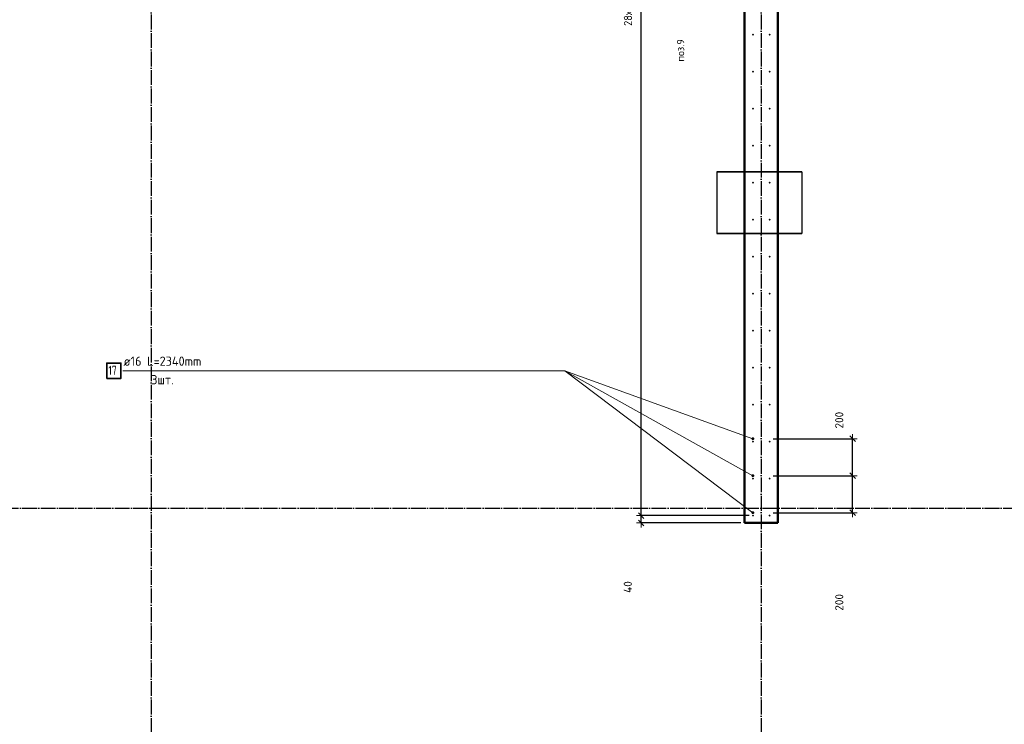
# Model space of a CAD drawing. Header units: millimetres. Extents: x -19950 to 69837, y -2757 to 40090.
# Tile 74 of 136: x 27889 to 33214, y 7232 to 11041. Entities that reach past the tile are written whole.
import ezdxf

# ---------------------------------------------------------------- set-up
doc = ezdxf.new("R2010")
doc.units = ezdxf.units.MM
doc.header["$PDMODE"] = 65
doc.linetypes.add('______11', pattern=[100, 80, -10, 0, -10])
doc.linetypes.add('______5', pattern=[220, 160, -20, 20, -20])
for name, color, linetype, lineweight in [('Standard', 7, 'Continuous', 25), ('Арм.стержн. вертикальными 1', 22, 'Continuous', 35), ('Размерная линия_ общее', 7, 'Continuous', 13)]:
    doc.layers.add(name, color=color, linetype=linetype, lineweight=lineweight)
doc.layers.add('Арм.стержн. вертикальными 2', color=7, linetype='Continuous', lineweight=35, true_color=0x006e00)
doc.layers.add('Осевая линия_ общее', color=7, linetype='______5', lineweight=13, true_color=0xa0a0a0)
doc.styles.add('ISOCPEUR', font='ISOCPEUR')
doc.dimstyles.new('DIMSTYLE_5', dxfattribs={"dimtxt": 44, "dimasz": 50, "dimexe": 0, "dimexo": 0, "dimgap": 22, "dimtad": 2, "dimdec": 0, "dimrnd": 5, "dimzin": 12, "dimdsep": 46, "dimtxsty": 'ISOCPEUR', "dimblk1": 'ALL_ML_STRICH', "dimblk2": 'ALL_ML_STRICH', "dimsah": 1, "dimcen": 0, "dimclrd": 7, "dimclre": 256, "dimclrt": 7, "dimadec": 0, "dimazin": 0, "dimtfac": 1, "dimtdec": 0, "dimtix": 1, "dimtmove": 2, "dimatfit": 3, "dimfxl": 0, "dimtvp": 1.2, "dimtzin": 0, "dimlwd": 0, "dimlwe": -3, "dimarcsym": 0})
doc.dimstyles.new('DIMSTYLE_7', dxfattribs={"dimtxt": 44, "dimasz": 50, "dimexe": 0, "dimexo": 0, "dimgap": 22, "dimtad": 2, "dimdec": 0, "dimrnd": 5, "dimzin": 12, "dimdsep": 46, "dimtxsty": 'ISOCPEUR', "dimblk1": 'ALL_ML_STRICH', "dimblk2": 'ALL_ML_STRICH', "dimsah": 1, "dimcen": 0, "dimclrd": 7, "dimclre": 256, "dimclrt": 7, "dimadec": 0, "dimazin": 0, "dimtfac": 1, "dimtdec": 0, "dimtix": 1, "dimtmove": 2, "dimatfit": 3, "dimfxl": 0, "dimtzin": 0, "dimlwd": 0, "dimlwe": -3, "dimarcsym": 0})

# ---------------------------------------------------------------- blocks, each defined once
blk = doc.blocks.new('ALL_ML_STRICH')
at = {"color": 0, "linetype": 'ByBlock', "lineweight": -2}
for p, q in [((-1, 0), (0.5, 0)), ((-0.3, -0.3), (0.3, 0.3)), ((0, -0.5), (0, 0.5))]:
    blk.add_line(p, q, dxfattribs=at)
blk = doc.blocks.new('*D141')
at = {"layer": 'DEFPOINTS', "color": 7, "linetype": 'Continuous', "lineweight": 13, "transparency": 33554687}
for p in [(31944.5, 8575.7), (31944.5, 8375.7), (32393.8, 8375.7)]:
    blk.add_point(p, dxfattribs=at)
at = {"layer": 'Размерная линия_ общее', "color": 253, "linetype": 'Continuous', "lineweight": -2, "true_color": 0xa0a0a0, "transparency": 33554687}
for p, q in [((31964.5, 8575.7), (32393.8, 8575.7)), ((31964.5, 8375.7), (32393.8, 8375.7))]:
    blk.add_line(p, q, dxfattribs=at)
at = {"layer": 'Размерная линия_ общее', "color": 7, "linetype": 'Continuous', "lineweight": -2, "transparency": 33554687}
blk.add_line((32393.8, 8375.7), (32393.8, 8575.7), dxfattribs=at)
at = {"layer": 'Размерная линия_ общее', "color": 7, "linetype": 'Continuous', "lineweight": 13, "transparency": 33554687, "xscale": 50, "yscale": 50, "zscale": 50}
for p, rotation in [((32393.8, 8575.7), 90), ((32393.8, 8375.7), 270)]:
    blk.add_blockref('ALL_ML_STRICH', p, dxfattribs=dict(at, rotation=rotation))
at = {"layer": 'Размерная линия_ общее', "color": 7, "linetype": 'Continuous', "lineweight": 13, "transparency": 33554687, "insert": (32321.5, 7890.9), "char_height": 44, "width": 132, "attachment_point": 5, "rotation": 90, "style": 'ISOCPEUR'}
blk.add_mtext('\\A1;{200}', dxfattribs=at)
blk = doc.blocks.new('*D142')
at = {"layer": 'DEFPOINTS', "color": 7, "linetype": 'Continuous', "lineweight": 13, "transparency": 33554687}
for p in [(31944.5, 8775.7), (31944.5, 8575.7), (32393.8, 8575.7)]:
    blk.add_point(p, dxfattribs=at)
at = {"layer": 'Размерная линия_ общее', "color": 253, "linetype": 'Continuous', "lineweight": -2, "true_color": 0xa0a0a0, "transparency": 33554687}
for p, q in [((31964.5, 8775.7), (32393.8, 8775.7)), ((31964.5, 8575.7), (32393.8, 8575.7))]:
    blk.add_line(p, q, dxfattribs=at)
at = {"layer": 'Размерная линия_ общее', "color": 7, "linetype": 'Continuous', "lineweight": -2, "transparency": 33554687}
blk.add_line((32393.8, 8575.7), (32393.8, 8775.7), dxfattribs=at)
at = {"layer": 'Размерная линия_ общее', "color": 7, "linetype": 'Continuous', "lineweight": 13, "transparency": 33554687, "xscale": 50, "yscale": 50, "zscale": 50}
for p, rotation in [((32393.8, 8775.7), 90), ((32393.8, 8575.7), 270)]:
    blk.add_blockref('ALL_ML_STRICH', p, dxfattribs=dict(at, rotation=rotation))
at = {"layer": 'Размерная линия_ общее', "color": 7, "linetype": 'Continuous', "lineweight": 13, "transparency": 33554687, "insert": (32321.5, 8876), "char_height": 44, "width": 132, "attachment_point": 5, "rotation": 90, "style": 'ISOCPEUR'}
blk.add_mtext('\\A1;{200}', dxfattribs=at)
blk = doc.blocks.new('*D432')
at = {"layer": 'DEFPOINTS', "color": 7, "linetype": 'Continuous', "lineweight": 13, "transparency": 33554687}
for p in [(31250.5, 8320), (31810, 8320), (31855, 8360)]:
    blk.add_point(p, dxfattribs=at)
at = {"layer": 'Размерная линия_ общее', "color": 253, "linetype": 'Continuous', "lineweight": -2, "true_color": 0xa0a0a0, "transparency": 33554687}
for p, q in [((31835, 8360), (31250.5, 8360)), ((31790, 8320), (31250.5, 8320))]:
    blk.add_line(p, q, dxfattribs=at)
at = {"layer": 'Размерная линия_ общее', "color": 7, "linetype": 'Continuous', "lineweight": -2, "transparency": 33554687}
blk.add_line((31250.5, 8320), (31250.5, 8360), dxfattribs=at)
at = {"layer": 'Размерная линия_ общее', "color": 7, "linetype": 'Continuous', "lineweight": 13, "transparency": 33554687, "xscale": 50, "yscale": 50, "zscale": 50}
for p, rotation in [((31250.5, 8360), 90), ((31250.5, 8320), 270)]:
    blk.add_blockref('ALL_ML_STRICH', p, dxfattribs=dict(at, rotation=rotation))
at = {"layer": 'Размерная линия_ общее', "color": 7, "linetype": 'Continuous', "lineweight": 13, "transparency": 33554687, "insert": (31177.8, 7973.8), "char_height": 44, "width": 88, "attachment_point": 5, "rotation": 90, "style": 'ISOCPEUR'}
blk.add_mtext('\\A1;{40}', dxfattribs=at)
blk = doc.blocks.new('*D433')
at = {"layer": 'DEFPOINTS', "color": 7, "linetype": 'Continuous', "lineweight": 13, "transparency": 33554687}
for p in [(31855, 13960), (31250.5, 8360), (31855, 8360)]:
    blk.add_point(p, dxfattribs=at)
at = {"layer": 'Размерная линия_ общее', "color": 253, "linetype": 'Continuous', "lineweight": -2, "true_color": 0xa0a0a0, "transparency": 33554687}
for p, q in [((31835, 13960), (31250.5, 13960)), ((31835, 8360), (31250.5, 8360))]:
    blk.add_line(p, q, dxfattribs=at)
at = {"layer": 'Размерная линия_ общее', "color": 7, "linetype": 'Continuous', "lineweight": -2, "transparency": 33554687}
blk.add_line((31250.5, 8360), (31250.5, 13960), dxfattribs=at)
at = {"layer": 'Размерная линия_ общее', "color": 7, "linetype": 'Continuous', "lineweight": 13, "transparency": 33554687, "xscale": 50, "yscale": 50, "zscale": 50}
for p, rotation in [((31250.5, 13960), 90), ((31250.5, 8360), 270)]:
    blk.add_blockref('ALL_ML_STRICH', p, dxfattribs=dict(at, rotation=rotation))
at = {"layer": 'Размерная линия_ общее', "color": 7, "linetype": 'Continuous', "lineweight": 13, "transparency": 33554687, "insert": (31156.5, 11008), "char_height": 44, "width": 2.2, "attachment_point": 1, "rotation": 90, "line_spacing_factor": 0.60241, "style": 'ISOCPEUR'}
blk.add_mtext('\\W0.91;28х200=5600', dxfattribs=at)

msp = doc.modelspace()

# ---------------------------------------------------------------- hatches: boundary and pattern name
at = {"layer": 'Арм.стержн. вертикальными 1', "linetype": 'Continuous', "lineweight": 50, "transparency": 33554687}
for points in [[(31860, 10960), (31859.6, 10961.9), (31858.5, 10963.5), (31856.9, 10964.6), (31855, 10965), (31853.1, 10964.6), (31851.5, 10963.5), (31850.4, 10961.9), (31850, 10960), (31850.4, 10958.1), (31851.5, 10956.5), (31853.1, 10955.4), (31855, 10955), (31856.9, 10955.4), (31858.5, 10956.5), (31859.6, 10958.1)], [(31950, 10960), (31949.6, 10961.9), (31948.5, 10963.5), (31946.9, 10964.6), (31945, 10965), (31943.1, 10964.6), (31941.5, 10963.5), (31940.4, 10961.9), (31940, 10960), (31940.4, 10958.1), (31941.5, 10956.5), (31943.1, 10955.4), (31945, 10955), (31946.9, 10955.4), (31948.5, 10956.5), (31949.6, 10958.1)], [(31860, 10760), (31859.6, 10761.9), (31858.5, 10763.5), (31856.9, 10764.6), (31855, 10765), (31853.1, 10764.6), (31851.5, 10763.5), (31850.4, 10761.9), (31850, 10760), (31850.4, 10758.1), (31851.5, 10756.5), (31853.1, 10755.4), (31855, 10755), (31856.9, 10755.4), (31858.5, 10756.5), (31859.6, 10758.1)], [(31950, 10760), (31949.6, 10761.9), (31948.5, 10763.5), (31946.9, 10764.6), (31945, 10765), (31943.1, 10764.6), (31941.5, 10763.5), (31940.4, 10761.9), (31940, 10760), (31940.4, 10758.1), (31941.5, 10756.5), (31943.1, 10755.4), (31945, 10755), (31946.9, 10755.4), (31948.5, 10756.5), (31949.6, 10758.1)], [(31860, 10560), (31859.6, 10561.9), (31858.5, 10563.5), (31856.9, 10564.6), (31855, 10565), (31853.1, 10564.6), (31851.5, 10563.5), (31850.4, 10561.9), (31850, 10560), (31850.4, 10558.1), (31851.5, 10556.5), (31853.1, 10555.4), (31855, 10555), (31856.9, 10555.4), (31858.5, 10556.5), (31859.6, 10558.1)], [(31950, 10560), (31949.6, 10561.9), (31948.5, 10563.5), (31946.9, 10564.6), (31945, 10565), (31943.1, 10564.6), (31941.5, 10563.5), (31940.4, 10561.9), (31940, 10560), (31940.4, 10558.1), (31941.5, 10556.5), (31943.1, 10555.4), (31945, 10555), (31946.9, 10555.4), (31948.5, 10556.5), (31949.6, 10558.1)], [(31860, 10360), (31859.6, 10361.9), (31858.5, 10363.5), (31856.9, 10364.6), (31855, 10365), (31853.1, 10364.6), (31851.5, 10363.5), (31850.4, 10361.9), (31850, 10360), (31850.4, 10358.1), (31851.5, 10356.5), (31853.1, 10355.4), (31855, 10355), (31856.9, 10355.4), (31858.5, 10356.5), (31859.6, 10358.1)], [(31950, 10360), (31949.6, 10361.9), (31948.5, 10363.5), (31946.9, 10364.6), (31945, 10365), (31943.1, 10364.6), (31941.5, 10363.5), (31940.4, 10361.9), (31940, 10360), (31940.4, 10358.1), (31941.5, 10356.5), (31943.1, 10355.4), (31945, 10355), (31946.9, 10355.4), (31948.5, 10356.5), (31949.6, 10358.1)], [(31860, 10160), (31859.6, 10161.9), (31858.5, 10163.5), (31856.9, 10164.6), (31855, 10165), (31853.1, 10164.6), (31851.5, 10163.5), (31850.4, 10161.9), (31850, 10160), (31850.4, 10158.1), (31851.5, 10156.5), (31853.1, 10155.4), (31855, 10155), (31856.9, 10155.4), (31858.5, 10156.5), (31859.6, 10158.1)], [(31950, 10160), (31949.6, 10161.9), (31948.5, 10163.5), (31946.9, 10164.6), (31945, 10165), (31943.1, 10164.6), (31941.5, 10163.5), (31940.4, 10161.9), (31940, 10160), (31940.4, 10158.1), (31941.5, 10156.5), (31943.1, 10155.4), (31945, 10155), (31946.9, 10155.4), (31948.5, 10156.5), (31949.6, 10158.1)], [(31860, 9960), (31859.6, 9961.9), (31858.5, 9963.5), (31856.9, 9964.6), (31855, 9965), (31853.1, 9964.6), (31851.5, 9963.5), (31850.4, 9961.9), (31850, 9960), (31850.4, 9958.1), (31851.5, 9956.5), (31853.1, 9955.4), (31855, 9955), (31856.9, 9955.4), (31858.5, 9956.5), (31859.6, 9958.1)], [(31950, 9960), (31949.6, 9961.9), (31948.5, 9963.5), (31946.9, 9964.6), (31945, 9965), (31943.1, 9964.6), (31941.5, 9963.5), (31940.4, 9961.9), (31940, 9960), (31940.4, 9958.1), (31941.5, 9956.5), (31943.1, 9955.4), (31945, 9955), (31946.9, 9955.4), (31948.5, 9956.5), (31949.6, 9958.1)], [(31860, 9760), (31859.6, 9761.9), (31858.5, 9763.5), (31856.9, 9764.6), (31855, 9765), (31853.1, 9764.6), (31851.5, 9763.5), (31850.4, 9761.9), (31850, 9760), (31850.4, 9758.1), (31851.5, 9756.5), (31853.1, 9755.4), (31855, 9755), (31856.9, 9755.4), (31858.5, 9756.5), (31859.6, 9758.1)], [(31950, 9760), (31949.6, 9761.9), (31948.5, 9763.5), (31946.9, 9764.6), (31945, 9765), (31943.1, 9764.6), (31941.5, 9763.5), (31940.4, 9761.9), (31940, 9760), (31940.4, 9758.1), (31941.5, 9756.5), (31943.1, 9755.4), (31945, 9755), (31946.9, 9755.4), (31948.5, 9756.5), (31949.6, 9758.1)], [(31860, 9560), (31859.6, 9561.9), (31858.5, 9563.5), (31856.9, 9564.6), (31855, 9565), (31853.1, 9564.6), (31851.5, 9563.5), (31850.4, 9561.9), (31850, 9560), (31850.4, 9558.1), (31851.5, 9556.5), (31853.1, 9555.4), (31855, 9555), (31856.9, 9555.4), (31858.5, 9556.5), (31859.6, 9558.1)], [(31950, 9560), (31949.6, 9561.9), (31948.5, 9563.5), (31946.9, 9564.6), (31945, 9565), (31943.1, 9564.6), (31941.5, 9563.5), (31940.4, 9561.9), (31940, 9560), (31940.4, 9558.1), (31941.5, 9556.5), (31943.1, 9555.4), (31945, 9555), (31946.9, 9555.4), (31948.5, 9556.5), (31949.6, 9558.1)], [(31860, 9360), (31859.6, 9361.9), (31858.5, 9363.5), (31856.9, 9364.6), (31855, 9365), (31853.1, 9364.6), (31851.5, 9363.5), (31850.4, 9361.9), (31850, 9360), (31850.4, 9358.1), (31851.5, 9356.5), (31853.1, 9355.4), (31855, 9355), (31856.9, 9355.4), (31858.5, 9356.5), (31859.6, 9358.1)], [(31950, 9360), (31949.6, 9361.9), (31948.5, 9363.5), (31946.9, 9364.6), (31945, 9365), (31943.1, 9364.6), (31941.5, 9363.5), (31940.4, 9361.9), (31940, 9360), (31940.4, 9358.1), (31941.5, 9356.5), (31943.1, 9355.4), (31945, 9355), (31946.9, 9355.4), (31948.5, 9356.5), (31949.6, 9358.1)], [(31860, 9160), (31859.6, 9161.9), (31858.5, 9163.5), (31856.9, 9164.6), (31855, 9165), (31853.1, 9164.6), (31851.5, 9163.5), (31850.4, 9161.9), (31850, 9160), (31850.4, 9158.1), (31851.5, 9156.5), (31853.1, 9155.4), (31855, 9155), (31856.9, 9155.4), (31858.5, 9156.5), (31859.6, 9158.1)], [(31950, 9160), (31949.6, 9161.9), (31948.5, 9163.5), (31946.9, 9164.6), (31945, 9165), (31943.1, 9164.6), (31941.5, 9163.5), (31940.4, 9161.9), (31940, 9160), (31940.4, 9158.1), (31941.5, 9156.5), (31943.1, 9155.4), (31945, 9155), (31946.9, 9155.4), (31948.5, 9156.5), (31949.6, 9158.1)], [(31860, 8960), (31859.6, 8961.9), (31858.5, 8963.5), (31856.9, 8964.6), (31855, 8965), (31853.1, 8964.6), (31851.5, 8963.5), (31850.4, 8961.9), (31850, 8960), (31850.4, 8958.1), (31851.5, 8956.5), (31853.1, 8955.4), (31855, 8955), (31856.9, 8955.4), (31858.5, 8956.5), (31859.6, 8958.1)], [(31950, 8960), (31949.6, 8961.9), (31948.5, 8963.5), (31946.9, 8964.6), (31945, 8965), (31943.1, 8964.6), (31941.5, 8963.5), (31940.4, 8961.9), (31940, 8960), (31940.4, 8958.1), (31941.5, 8956.5), (31943.1, 8955.4), (31945, 8955), (31946.9, 8955.4), (31948.5, 8956.5), (31949.6, 8958.1)], [(31860, 8760), (31859.6, 8761.9), (31858.5, 8763.5), (31856.9, 8764.6), (31855, 8765), (31853.1, 8764.6), (31851.5, 8763.5), (31850.4, 8761.9), (31850, 8760), (31850.4, 8758.1), (31851.5, 8756.5), (31853.1, 8755.4), (31855, 8755), (31856.9, 8755.4), (31858.5, 8756.5), (31859.6, 8758.1)], [(31950, 8760), (31949.6, 8761.9), (31948.5, 8763.5), (31946.9, 8764.6), (31945, 8765), (31943.1, 8764.6), (31941.5, 8763.5), (31940.4, 8761.9), (31940, 8760), (31940.4, 8758.1), (31941.5, 8756.5), (31943.1, 8755.4), (31945, 8755), (31946.9, 8755.4), (31948.5, 8756.5), (31949.6, 8758.1)], [(31860, 8560), (31859.6, 8561.9), (31858.5, 8563.5), (31856.9, 8564.6), (31855, 8565), (31853.1, 8564.6), (31851.5, 8563.5), (31850.4, 8561.9), (31850, 8560), (31850.4, 8558.1), (31851.5, 8556.5), (31853.1, 8555.4), (31855, 8555), (31856.9, 8555.4), (31858.5, 8556.5), (31859.6, 8558.1)], [(31950, 8560), (31949.6, 8561.9), (31948.5, 8563.5), (31946.9, 8564.6), (31945, 8565), (31943.1, 8564.6), (31941.5, 8563.5), (31940.4, 8561.9), (31940, 8560), (31940.4, 8558.1), (31941.5, 8556.5), (31943.1, 8555.4), (31945, 8555), (31946.9, 8555.4), (31948.5, 8556.5), (31949.6, 8558.1)], [(31860, 8360), (31859.6, 8361.9), (31858.5, 8363.5), (31856.9, 8364.6), (31855, 8365), (31853.1, 8364.6), (31851.5, 8363.5), (31850.4, 8361.9), (31850, 8360), (31850.4, 8358.1), (31851.5, 8356.5), (31853.1, 8355.4), (31855, 8355), (31856.9, 8355.4), (31858.5, 8356.5), (31859.6, 8358.1)], [(31950, 8360), (31949.6, 8361.9), (31948.5, 8363.5), (31946.9, 8364.6), (31945, 8365), (31943.1, 8364.6), (31941.5, 8363.5), (31940.4, 8361.9), (31940, 8360), (31940.4, 8358.1), (31941.5, 8356.5), (31943.1, 8355.4), (31945, 8355), (31946.9, 8355.4), (31948.5, 8356.5), (31949.6, 8358.1)]]:
    msp.add_hatch(color=4, dxfattribs=at).paths.add_polyline_path(points)
at = {"layer": 'Арм.стержн. вертикальными 2', "linetype": 'Continuous', "lineweight": 50, "transparency": 33554687}
for points in [[(31862.5, 8775.7), (31861.9, 8778.8), (31860.1, 8781.4), (31857.5, 8783.1), (31854.5, 8783.7), (31851.4, 8783.1), (31848.8, 8781.4), (31847.1, 8778.8), (31846.5, 8775.7), (31847.1, 8772.7), (31848.8, 8770.1), (31851.4, 8768.4), (31854.5, 8767.7), (31857.5, 8768.4), (31860.1, 8770.1), (31861.9, 8772.7)], [(31862.5, 8575.7), (31861.9, 8578.8), (31860.1, 8581.4), (31857.5, 8583.1), (31854.5, 8583.7), (31851.4, 8583.1), (31848.8, 8581.4), (31847.1, 8578.8), (31846.5, 8575.7), (31847.1, 8572.7), (31848.8, 8570.1), (31851.4, 8568.4), (31854.5, 8567.7), (31857.5, 8568.4), (31860.1, 8570.1), (31861.9, 8572.7)], [(31862.5, 8375.7), (31861.9, 8378.8), (31860.1, 8381.4), (31857.5, 8383.1), (31854.5, 8383.7), (31851.4, 8383.1), (31848.8, 8381.4), (31847.1, 8378.8), (31846.5, 8375.7), (31847.1, 8372.7), (31848.8, 8370.1), (31851.4, 8368.4), (31854.5, 8367.7), (31857.5, 8368.4), (31860.1, 8370.1), (31861.9, 8372.7)]]:
    msp.add_hatch(color=7, dxfattribs=at).paths.add_polyline_path(points)

# ---------------------------------------------------------------- linework, layer by layer
at = {"color": 52, "linetype": 'Continuous', "lineweight": -3, "transparency": 33554687}
for p, q in [((31658.6, 10218.3), (31658.6, 9885.4)), ((31658.6, 10218.3), (31658.6, 9885.4)), ((31658.6, 10218.3), (32118.6, 10218.3)), ((32118.6, 10218.3), (31658.6, 10218.3)), ((32118.6, 10218.3), (32118.6, 9885.4)), ((32118.6, 10218.3), (32118.6, 9885.4)), ((31658.6, 9885.4), (32118.6, 9885.4)), ((32118.6, 9885.4), (31658.6, 9885.4))]:
    msp.add_line(p, q, dxfattribs=at)
at = {"layer": 'Standard', "color": 7, "linetype": 'Continuous', "lineweight": 50, "transparency": 33554687}
for p, q in [((31810, 8320), (31810, 14100)), ((31990, 14100), (31990, 8320)), ((31990, 8320), (31810, 8320))]:
    msp.add_line(p, q, dxfattribs=at)
at = {"layer": 'Арм.стержн. вертикальными 2', "color": 7, "linetype": 'Continuous', "lineweight": 13, "transparency": 33554687}
for p, q in [((28446.5, 9143.3), (30836.5, 9143.3)), ((30836.5, 9143.3), (31854.5, 8575.7)), ((30836.5, 9143.3), (31854.5, 8775.7)), ((30836.5, 9143.3), (31854.5, 8375.7))]:
    msp.add_line(p, q, dxfattribs=at)
at = {"layer": 'Арм.стержн. вертикальными 2', "color": 7, "linetype": 'Continuous', "lineweight": 35, "transparency": 33554687}
msp.add_lwpolyline([(28359.9, 9101.6), (28436.5, 9101.6), (28436.5, 9184.9), (28359.9, 9184.9), (28359.9, 9101.6)], dxfattribs=at)
at = {"layer": 'Осевая линия_ общее', "color": 253, "linetype": '______11', "lineweight": -3, "true_color": 0xa0a0a0, "transparency": 33554687}
for p, q in [((28600, 14272), (28600, -2614.4)), ((31900, 14272), (31900, -2614.4)), ((25200, 8400), (69714.9, 8400))]:
    msp.add_line(p, q, dxfattribs=at)

# ---------------------------------------------------------------- texts
at = {"layer": 'Standard', "color": 7, "linetype": 'Continuous', "lineweight": 13, "transparency": 33554687, "insert": (31483.1, 10814), "char_height": 40, "width": 140.769, "attachment_point": 7, "rotation": 90, "style": 'ISOCPEUR'}
msp.add_mtext('\\A1;{\\fISOCPEUR|i0|b0;\\H40.000000;\\W1.000000;\\C7;поз.9}\\P', dxfattribs=at)
at = {"layer": 'Арм.стержн. вертикальными 2', "color": 7, "linetype": 'Continuous', "lineweight": 25, "transparency": 33554687, "char_height": 50, "attachment_point": 7, "style": 'ISOCPEUR'}
for s, insert, width in [('\\W0.96;ø16 L=2340mm ', (28450.5, 9169.9), 493.775), ('\\W0.75;17', (28368.2, 9119.9), 78.713), ('\\W0.94;3шт. ', (28600.5, 9069.9), 193.548)]:
    msp.add_mtext(s, dxfattribs=dict(at, insert=insert, width=width))

# ---------------------------------------------------------------- dimensions: what is measured, and where the dimension line sits
at = {"layer": 'Размерная линия_ общее', "color": 7, "linetype": 'Continuous', "lineweight": 13, "transparency": 33554687}
dim = msp.add_linear_dim(base=(31250.5, 13960), p1=(31835, 8360), p2=(31835, 13960), angle=90, text='\\W0.91;28х200=5600', dimstyle='DIMSTYLE_7', override={"dimpost": '<>', "dimclrd": 7, "dimclre": 253, "dimclrt": 7, "dimlwd": 0, "dimlwe": 65533}, dxfattribs=at)
dim.commit()
dim.dimension.update_dxf_attribs({"geometry": '*D433', "text_midpoint": (31228.5, 11160), "dimtype": 160})
for base, p1, p2, dimstyle, picture, middle in [((32393.8, 8775.7), (31964.5, 8575.7), (31964.5, 8775.7), 'DIMSTYLE_7', '*D142', (32321.5, 8876)), ((32393.8, 8575.7), (31964.5, 8375.7), (31964.5, 8575.7), 'DIMSTYLE_7', '*D141', (32321.5, 7890.9)), ((31250.5, 8360), (31790, 8320), (31835, 8360), 'DIMSTYLE_5', '*D432', (31177.8, 7973.8))]:
    dim = msp.add_linear_dim(base=base, p1=p1, p2=p2, angle=90, dimstyle=dimstyle, override={"dimpost": '<>', "dimclrd": 7, "dimclre": 253, "dimclrt": 7, "dimlwd": 0, "dimlwe": 65533}, dxfattribs=at)
    dim.commit()
    dim.dimension.update_dxf_attribs({"geometry": picture, "text_midpoint": middle, "dimtype": 160})

doc.saveas('drawing.dxf')
